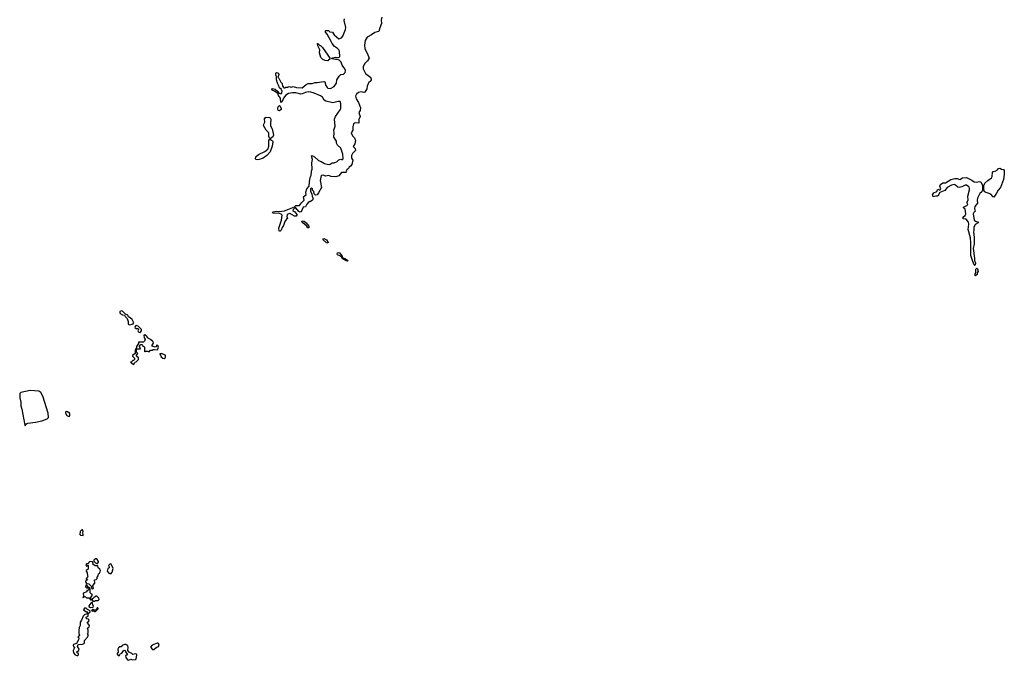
# Model space of a CAD drawing. Extents: x 2219101 to 2444320, y 201258 to 358766.
# Tile 178 of 256: x 2295863 to 2310340, y 331383 to 340800. Entities that reach past the tile are written whole.
import ezdxf

# ---------------------------------------------------------------- set-up
doc = ezdxf.new("R2010")
doc.units = 0

msp = doc.modelspace()

# ---------------------------------------------------------------- linework, layer by layer
at = {"layer": '0CON10XD'}
for points in [[(2301189, 340835), (2301178, 340795), (2301181, 340745), (2301158, 340682), (2301142, 340628), (2301085, 340611), (2301035, 340576), (2300974, 340545), (2300944, 340495), (2300934, 340424), (2300937, 340375), (2300983, 340285), (2300999, 340235), (2300976, 340194), (2300935, 340151), (2300913, 340105), (2300911, 340079), (2300947, 340007), (2301025, 339952), (2301031, 339915), (2301015, 339894), (2300997, 339883), (2300973, 339825), (2300967, 339785), (2300940, 339735), (2300925, 339728), (2300885, 339738), (2300845, 339728), (2300815, 339706), (2300802, 339675), (2300808, 339635), (2300845, 339584), (2300876, 339505), (2300868, 339465), (2300851, 339435), (2300871, 339375), (2300850, 339335), (2300850, 339310), (2300850, 339280), (2300805, 339286), (2300785, 339280), (2300772, 339268), (2300759, 339225), (2300763, 339175), (2300736, 339135), (2300754, 339095), (2300788, 339065), (2300800, 339025), (2300793, 338975), (2300766, 338935), (2300794, 338905), (2300798, 338875), (2300754, 338835), (2300744, 338805), (2300744, 338765), (2300760, 338735), (2300745, 338672), (2300728, 338645), (2300707, 338633), (2300698, 338615), (2300672, 338595), (2300662, 338575), (2300668, 338565), (2300660, 338555), (2300595, 338553), (2300555, 338507), (2300510, 338490), (2300445, 338494), (2300405, 338509), (2300365, 338502), (2300325, 338513), (2300295, 338510), (2300279, 338435), (2300301, 338335), (2300257, 338253), (2300235, 338228), (2300213, 338223), (2300195, 338240), (2300187, 338277), (2300170, 338295), (2300170, 338315), (2300155, 338330), (2300140, 338315), (2300137, 338275), (2300159, 338239), (2300165, 338200), (2300174, 338184), (2300178, 338165), (2300167, 338145), (2300135, 338122), (2300125, 338128), (2300115, 338122), (2300085, 338088), (2300065, 338050), (2300033, 338045), (2300002, 337978), (2299985, 337973), (2299969, 337979), (2299925, 338033), (2299915, 338038), (2299905, 338022), (2299885, 338013), (2299878, 337995), (2299906, 337976), (2299938, 337938), (2299939, 337925), (2299930, 337910), (2299902, 337912), (2299835, 337950), (2299805, 337942), (2299795, 337932), (2299790, 337905), (2299800, 337880), (2299785, 337870), (2299760, 337835), (2299742, 337775), (2299722, 337745), (2299706, 337704), (2299695, 337692), (2299685, 337688), (2299678, 337695), (2299674, 337735), (2299710, 337855), (2299723, 337925), (2299705, 337943), (2299685, 337950), (2299592, 337955), (2299578, 337965), (2299584, 337975), (2299645, 337986), (2299675, 337980), (2299755, 337991), (2299902, 338048), (2299925, 338067), (2299952, 338068), (2299975, 338068), (2300005, 338108), (2300044, 338145), (2300037, 338195), (2300077, 338233), (2300072, 338265), (2300086, 338314), (2300117, 338355), (2300122, 338415), (2300135, 338480), (2300148, 338512), (2300154, 338575), (2300163, 338605), (2300160, 338695), (2300169, 338745), (2300155, 338800), (2300165, 338802), (2300198, 338785), (2300255, 338732), (2300298, 338715), (2300344, 338684), (2300405, 338671), (2300428, 338675), (2300455, 338698), (2300485, 338698), (2300532, 338718), (2300555, 338740), (2300585, 338752), (2300605, 338739), (2300618, 338755), (2300615, 338825), (2300585, 338910), (2300534, 338954), (2300520, 338985), (2300519, 339015), (2300482, 339075), (2300488, 339135), (2300484, 339176), (2300502, 339235), (2300494, 339336), (2300508, 339375), (2300576, 339474), (2300583, 339495), (2300586, 339565), (2300576, 339596), (2300547, 339597), (2300465, 339580), (2300365, 339602), (2300342, 339615), (2300315, 339660), (2300285, 339680), (2300195, 339721), (2300146, 339736), (2300105, 339739), (2300065, 339732), (2300015, 339708), (2299995, 339707), (2299925, 339725), (2299875, 339727), (2299815, 339717), (2299775, 339692), (2299740, 339645), (2299724, 339596), (2299703, 339583), (2299698, 339648), (2299670, 339685), (2299662, 339712), (2299610, 339750), (2299576, 339765), (2299572, 339775), (2299580, 339790), (2299617, 339777), (2299658, 339745), (2299675, 339718), (2299705, 339712), (2299718, 339725), (2299720, 339755), (2299712, 339762), (2299710, 339775), (2299685, 339800), (2299667, 339837), (2299652, 339865), (2299640, 339915), (2299640, 339965), (2299627, 339985), (2299628, 340012), (2299638, 340022), (2299665, 340020), (2299671, 339995), (2299668, 339978), (2299660, 339955), (2299675, 339940), (2299702, 339882), (2299721, 339861), (2299727, 339825), (2299745, 339800), (2299765, 339800), (2299775, 339810), (2299805, 339810), (2299825, 339820), (2299855, 339810), (2299885, 339820), (2299935, 339802), (2300015, 339800), (2300075, 339850), (2300105, 339862), (2300165, 339862), (2300205, 339878), (2300235, 339877), (2300335, 339892), (2300350, 339885), (2300364, 339834), (2300382, 339805), (2300396, 339796), (2300435, 339787), (2300485, 339818), (2300520, 339865), (2300526, 339914), (2300560, 339970), (2300585, 339993), (2300625, 339998), (2300647, 340025), (2300653, 340055), (2300646, 340076), (2300604, 340134), (2300592, 340175), (2300562, 340205), (2300536, 340216), (2300505, 340214), (2300450, 340225), (2300450, 340235), (2300465, 340240), (2300505, 340248), (2300545, 340243), (2300572, 340255), (2300566, 340336), (2300556, 340356), (2300535, 340378), (2300494, 340404), (2300455, 340450), (2300445, 340480), (2300382, 340588), (2300360, 340615), (2300360, 340635), (2300365, 340640), (2300405, 340640), (2300425, 340620), (2300460, 340615), (2300485, 340580), (2300555, 340520), (2300597, 340533), (2300615, 340560), (2300654, 340655), (2300656, 340685), (2300633, 340787), (2300640, 340815)], [(2300394, 340196), (2300355, 340198), (2300320, 340215), (2300290, 340245), (2300273, 340315), (2300276, 340356), (2300248, 340415), (2300242, 340448), (2300248, 340448), (2300275, 340420), (2300285, 340420), (2300315, 340390), (2300395, 340280), (2300423, 340235), (2300421, 340219), (2300405, 340203), (2300394, 340196)], [(2299685, 339462), (2299662, 339465), (2299657, 339495), (2299662, 339518), (2299685, 339540), (2299695, 339530), (2299707, 339495), (2299705, 339480), (2299685, 339462)], [(2299545, 339050), (2299535, 339059), (2299526, 339085), (2299526, 339136), (2299487, 339175), (2299450, 339245), (2299451, 339265), (2299465, 339295), (2299461, 339345), (2299470, 339360), (2299485, 339365), (2299535, 339361), (2299546, 339356), (2299557, 339337), (2299549, 339275), (2299552, 339242), (2299576, 339196), (2299597, 339105), (2299585, 339080), (2299545, 339050)], [(2299355, 338740), (2299335, 338745), (2299329, 338755), (2299335, 338785), (2299375, 338817), (2299469, 338861), (2299513, 338897), (2299527, 338935), (2299528, 339022), (2299535, 339037), (2299545, 339044), (2299551, 339041), (2299580, 339020), (2299586, 339005), (2299575, 338942), (2299545, 338859), (2299497, 338805), (2299445, 338765), (2299385, 338745), (2299355, 338740)], [(2310185, 338192), (2310175, 338196), (2310141, 338235), (2310051, 338271), (2310038, 338305), (2310038, 338365), (2310055, 338396), (2310096, 338434), (2310153, 338475), (2310163, 338495), (2310166, 338554), (2310175, 338571), (2310205, 338576), (2310238, 338592), (2310255, 338612), (2310275, 338620), (2310300, 338605), (2310330, 338599), (2310340, 338585), (2310339, 338525), (2310327, 338453), (2310286, 338334), (2310248, 338292), (2310225, 338248), (2310185, 338192)], [(2309905, 337188), (2309895, 337196), (2309876, 337245), (2309849, 337335), (2309849, 337515), (2309842, 337595), (2309808, 337715), (2309819, 337795), (2309815, 337825), (2309778, 337868), (2309742, 337872), (2309734, 337875), (2309733, 337883), (2309744, 337905), (2309766, 337924), (2309775, 337945), (2309765, 338015), (2309740, 338035), (2309742, 338045), (2309791, 338069), (2309803, 338085), (2309791, 338115), (2309807, 338145), (2309803, 338205), (2309829, 338301), (2309829, 338325), (2309821, 338341), (2309785, 338370), (2309765, 338370), (2309715, 338344), (2309675, 338332), (2309658, 338338), (2309625, 338370), (2309605, 338376), (2309565, 338368), (2309498, 338332), (2309465, 338289), (2309391, 338259), (2309365, 338206), (2309332, 338208), (2309294, 338194), (2309284, 338224), (2309302, 338255), (2309346, 338274), (2309365, 338311), (2309385, 338298), (2309395, 338298), (2309405, 338312), (2309394, 338354), (2309404, 338376), (2309435, 338400), (2309475, 338402), (2309555, 338450), (2309615, 338468), (2309647, 338467), (2309685, 338451), (2309725, 338478), (2309785, 338480), (2309865, 338440), (2309895, 338415), (2309925, 338411), (2309975, 338422), (2309996, 338416), (2310022, 338365), (2310021, 338295), (2310010, 338270), (2309983, 338247), (2309944, 338175), (2309940, 338145), (2309947, 338105), (2309905, 338055), (2309900, 338025), (2309912, 337985), (2309892, 337968), (2309882, 337945), (2309898, 337855), (2309915, 337838), (2309959, 337825), (2309954, 337815), (2309912, 337788), (2309890, 337745), (2309894, 337706), (2309887, 337675), (2309895, 337605), (2309896, 337505), (2309881, 337435), (2309902, 337295), (2309901, 337261), (2309915, 337220), (2309913, 337197), (2309905, 337188)], [(2300101, 337741), (2300084, 337765), (2300025, 337815), (2300013, 337835), (2300016, 337844), (2300045, 337837), (2300075, 337814), (2300115, 337765), (2300115, 337743), (2300101, 337741)], [(2300395, 337517), (2300372, 337522), (2300325, 337562), (2300321, 337575), (2300325, 337581), (2300335, 337584), (2300375, 337562), (2300400, 337525), (2300395, 337517)], [(2300685, 337251), (2300664, 337255), (2300615, 337284), (2300599, 337309), (2300570, 337330), (2300536, 337346), (2300531, 337355), (2300537, 337373), (2300552, 337378), (2300565, 337371), (2300602, 337325), (2300606, 337306), (2300645, 337292), (2300685, 337267), (2300690, 337255), (2300685, 337251)], [(2309915, 337034), (2309909, 337045), (2309923, 337087), (2309923, 337135), (2309935, 337148), (2309945, 337140), (2309956, 337105), (2309942, 337078), (2309939, 337055), (2309915, 337034)], [(2297476, 336316), (2297515, 336323), (2297530, 336330), (2297540, 336345), (2297515, 336395), (2297489, 336419), (2297462, 336432), (2297452, 336455), (2297420, 336470), (2297375, 336518), (2297358, 336522), (2297337, 336513), (2297333, 336495), (2297342, 336482), (2297374, 336464), (2297405, 336458), (2297413, 336435), (2297445, 336408), (2297456, 336365), (2297456, 336326), (2297476, 336316)], [(2297635, 336203), (2297654, 336225), (2297654, 336245), (2297606, 336296), (2297576, 336304), (2297565, 336300), (2297558, 336275), (2297575, 336260), (2297605, 336260), (2297612, 336245), (2297602, 336225), (2297607, 336215), (2297615, 336207), (2297635, 336203)], [(2297535, 335730), (2297548, 335742), (2297552, 335758), (2297562, 335768), (2297575, 335770), (2297610, 335805), (2297608, 335828), (2297580, 335855), (2297582, 335868), (2297600, 335895), (2297580, 335915), (2297580, 335955), (2297585, 335960), (2297638, 335962), (2297628, 335988), (2297620, 335995), (2297642, 336028), (2297658, 336028), (2297668, 336018), (2297672, 336002), (2297688, 335998), (2297700, 335985), (2297700, 335925), (2297705, 335920), (2297715, 335930), (2297745, 335930), (2297752, 335922), (2297765, 335920), (2297785, 335940), (2297815, 335940), (2297825, 335950), (2297845, 335952), (2297882, 335948), (2297892, 335958), (2297902, 335988), (2297895, 336010), (2297880, 336015), (2297865, 335990), (2297855, 335988), (2297812, 336002), (2297810, 336015), (2297832, 336045), (2297827, 336065), (2297785, 336100), (2297742, 336122), (2297738, 336138), (2297705, 336168), (2297690, 336165), (2297693, 336123), (2297710, 336105), (2297700, 336075), (2297685, 336060), (2297612, 336058), (2297608, 336042), (2297580, 335995), (2297580, 335975), (2297560, 335945), (2297560, 335895), (2297520, 335865), (2297522, 335852), (2297550, 335825), (2297550, 335805), (2297538, 335792), (2297525, 335790), (2297508, 335772), (2297490, 335765), (2297508, 335758), (2297535, 335730)], [(2297985, 335822), (2298001, 335829), (2298009, 335841), (2298005, 335870), (2297945, 335892), (2297925, 335890), (2297923, 335883), (2297935, 335870), (2297944, 335844), (2297967, 335827), (2297985, 335822)], [(2295945, 334832), (2295963, 334857), (2295982, 334868), (2296097, 334883), (2296186, 334904), (2296265, 334931), (2296288, 334952), (2296282, 335015), (2296204, 335265), (2296175, 335320), (2296145, 335341), (2296019, 335351), (2295880, 335320), (2295863, 335307), (2295863, 335243), (2295878, 335178), (2295880, 335125), (2295896, 335075), (2295938, 334838), (2295945, 334832)], [(2296575, 334970), (2296595, 334972), (2296602, 334985), (2296599, 335009), (2296565, 335037), (2296545, 335041), (2296535, 335038), (2296536, 335015), (2296555, 334980), (2296575, 334970)], [(2296795, 333220), (2296798, 333235), (2296790, 333255), (2296798, 333275), (2296785, 333300), (2296775, 333300), (2296750, 333275), (2296748, 333235), (2296755, 333222), (2296795, 333220)], [(2296995, 332807), (2297005, 332808), (2297022, 332825), (2297022, 332835), (2296995, 332873), (2296975, 332874), (2296952, 332855), (2296953, 332843), (2296977, 332817), (2296995, 332807)], [(2296935, 332430), (2296950, 332445), (2296940, 332485), (2296970, 332515), (2296963, 332565), (2296985, 332570), (2297000, 332585), (2297000, 332605), (2297018, 332625), (2297022, 332655), (2297038, 332665), (2297048, 332682), (2297051, 332705), (2297041, 332721), (2297015, 332742), (2297013, 332773), (2296972, 332772), (2296938, 332795), (2296942, 332815), (2296933, 332833), (2296895, 332838), (2296872, 332818), (2296868, 332802), (2296845, 332800), (2296834, 332786), (2296845, 332768), (2296865, 332780), (2296870, 332775), (2296868, 332722), (2296840, 332705), (2296840, 332695), (2296857, 332667), (2296860, 332625), (2296868, 332615), (2296842, 332585), (2296858, 332562), (2296835, 332560), (2296828, 332535), (2296845, 332510), (2296878, 332508), (2296918, 332468), (2296920, 332445), (2296935, 332430)], [(2297205, 332652), (2297222, 332678), (2297238, 332735), (2297206, 332796), (2297195, 332802), (2297168, 332775), (2297180, 332755), (2297178, 332745), (2297159, 332731), (2297150, 332695), (2297172, 332662), (2297205, 332652)], [(2296915, 332270), (2296920, 332275), (2296910, 332285), (2296910, 332305), (2296930, 332335), (2296930, 332355), (2296915, 332360), (2296900, 332375), (2296898, 332438), (2296875, 332460), (2296862, 332462), (2296860, 332475), (2296848, 332488), (2296835, 332490), (2296830, 332465), (2296845, 332450), (2296868, 332448), (2296878, 332438), (2296880, 332425), (2296865, 332410), (2296852, 332408), (2296848, 332392), (2296837, 332383), (2296795, 332370), (2296800, 332325), (2296790, 332305), (2296795, 332300), (2296812, 332318), (2296825, 332320), (2296845, 332300), (2296885, 332300), (2296902, 332272), (2296915, 332270)], [(2296965, 332252), (2296975, 332260), (2297017, 332263), (2297030, 332275), (2297026, 332296), (2296995, 332328), (2296985, 332328), (2296965, 332310), (2296952, 332308), (2296950, 332295), (2296930, 332285), (2296930, 332265), (2296940, 332255), (2296965, 332252)], [(2296705, 331452), (2296715, 331454), (2296726, 331465), (2296728, 331478), (2296700, 331505), (2296708, 331515), (2296730, 331525), (2296739, 331545), (2296712, 331585), (2296722, 331618), (2296785, 331619), (2296809, 331631), (2296818, 331645), (2296817, 331675), (2296862, 331725), (2296868, 331745), (2296870, 331765), (2296860, 331775), (2296870, 331785), (2296870, 331825), (2296858, 331855), (2296886, 331874), (2296888, 331895), (2296858, 331935), (2296860, 331945), (2296881, 331959), (2296883, 331975), (2296875, 331988), (2296850, 331995), (2296840, 332005), (2296840, 332015), (2296868, 332032), (2296868, 332072), (2296900, 332095), (2296900, 332105), (2296890, 332115), (2296858, 332128), (2296842, 332152), (2296815, 332152), (2296800, 332125), (2296835, 332100), (2296845, 332100), (2296860, 332075), (2296847, 332063), (2296820, 332055), (2296795, 332030), (2296773, 331975), (2296754, 331946), (2296753, 331895), (2296739, 331865), (2296730, 331815), (2296732, 331775), (2296740, 331755), (2296720, 331725), (2296730, 331715), (2296728, 331685), (2296698, 331632), (2296655, 331618), (2296648, 331605), (2296652, 331582), (2296670, 331575), (2296670, 331565), (2296648, 331525), (2296656, 331495), (2296677, 331465), (2296705, 331452)], [(2296905, 332158), (2296945, 332162), (2296950, 332185), (2296940, 332195), (2296935, 332230), (2296923, 332237), (2296908, 332225), (2296880, 332185), (2296880, 332175), (2296905, 332158)], [(2296975, 332100), (2297015, 332140), (2297017, 332147), (2297010, 332155), (2297004, 332156), (2296990, 332135), (2296990, 332120), (2296955, 332120), (2296945, 332130), (2296935, 332130), (2296920, 332115), (2296925, 332110), (2296955, 332110), (2296962, 332102), (2296975, 332100)], [(2297465, 331383), (2297495, 331400), (2297525, 331392), (2297565, 331394), (2297575, 331400), (2297587, 331465), (2297582, 331475), (2297565, 331480), (2297525, 331468), (2297510, 331485), (2297474, 331504), (2297452, 331525), (2297459, 331575), (2297451, 331595), (2297425, 331614), (2297405, 331614), (2297371, 331599), (2297355, 331582), (2297335, 331580), (2297316, 331565), (2297306, 331545), (2297310, 331505), (2297296, 331485), (2297297, 331475), (2297313, 331453), (2297328, 331452), (2297347, 331483), (2297365, 331490), (2297395, 331530), (2297410, 331525), (2297448, 331465), (2297420, 331455), (2297423, 331423), (2297448, 331388), (2297465, 331383)], [(2297815, 331540), (2297835, 331541), (2297870, 331570), (2297906, 331585), (2297914, 331614), (2297905, 331631), (2297895, 331637), (2297884, 331634), (2297813, 331607), (2297784, 331576), (2297815, 331540)]]:
    msp.add_lwpolyline(points, dxfattribs=at)

doc.saveas('drawing.dxf')
